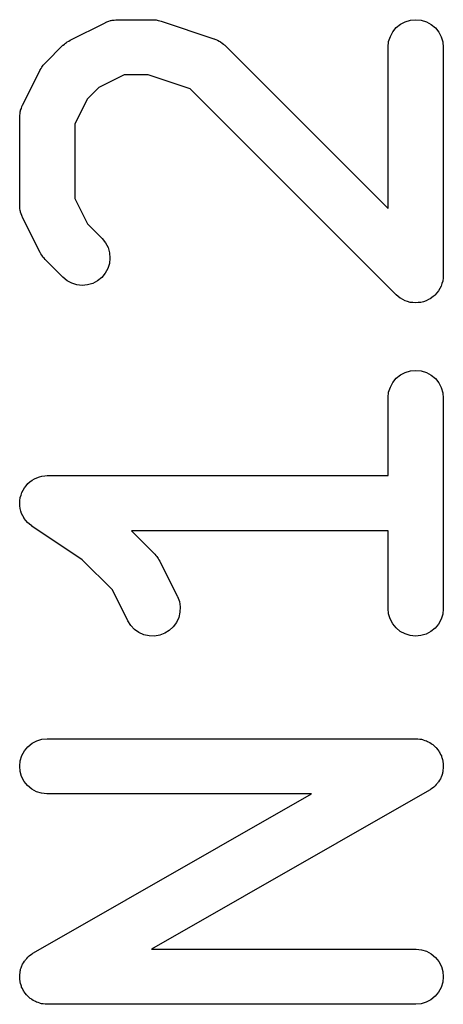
# Model space of a CAD drawing. Extents: x 0.02 to 3.89, y 0.07 to 3.88.
# Tile 170 of 172: x 3.5155 to 3.5608, y 3.426 to 3.5313. Entities that reach past the tile are written whole.
import ezdxf

# ---------------------------------------------------------------- set-up
doc = ezdxf.new("R2010")
doc.units = 0
doc.header["$MEASUREMENT"] = 0
doc.layers.add('BLACK', color=7, linetype='CONTINUOUS')

msp = doc.modelspace()

# ---------------------------------------------------------------- linework, layer by layer
at = {"layer": 'BLACK', "linetype": 'CONTINUOUS'}
for p, q in [((3.52087, 3.52907), (3.52462, 3.53094)), ((3.52462, 3.53094), (3.52466, 3.53096)), ((3.52466, 3.53096), (3.52474, 3.53099)), ((3.52474, 3.53099), (3.52481, 3.53103)), ((3.52481, 3.53103), (3.52501, 3.53109)), ((3.52501, 3.53109), (3.5252, 3.53116)), ((3.5252, 3.53116), (3.52528, 3.53118)), ((3.52528, 3.53118), (3.52537, 3.5312)), ((3.52537, 3.5312), (3.52557, 3.53122)), ((3.52557, 3.53122), (3.52577, 3.53125)), ((3.52577, 3.53125), (3.52585, 3.53125)), ((3.52585, 3.53125), (3.52594, 3.53126)), ((3.52594, 3.53126), (3.52969, 3.53126)), ((3.52969, 3.53126), (3.52973, 3.53126)), ((3.52973, 3.53126), (3.52989, 3.53124)), ((3.52989, 3.53124), (3.53006, 3.53123)), ((3.53006, 3.53123), (3.53018, 3.53121)), ((3.53018, 3.53121), (3.5303, 3.53119)), ((3.5303, 3.53119), (3.53046, 3.53114)), ((3.53046, 3.53114), (3.53062, 3.5311)), ((3.53062, 3.5311), (3.53625, 3.52923)), ((3.55574, 3.53041), (3.55619, 3.53077)), ((3.55619, 3.53077), (3.5567, 3.53104)), ((3.5567, 3.53104), (3.55726, 3.5312)), ((3.55726, 3.5312), (3.55783, 3.53126)), ((3.55783, 3.53126), (3.5584, 3.5312)), ((3.5584, 3.5312), (3.55895, 3.53103)), ((3.55895, 3.53103), (3.55946, 3.53075)), ((3.5551, 3.52947), (3.55537, 3.52997)), ((3.55537, 3.52997), (3.55574, 3.53041)), ((3.55946, 3.53075), (3.55991, 3.53038)), ((3.55991, 3.53038), (3.56027, 3.52994)), ((3.56027, 3.52994), (3.56054, 3.52943)), ((3.52026, 3.52865), (3.52038, 3.52876)), ((3.52038, 3.52876), (3.52049, 3.52883)), ((3.52049, 3.52883), (3.52058, 3.52891)), ((3.52058, 3.52891), (3.52073, 3.52898)), ((3.52073, 3.52898), (3.52087, 3.52907)), ((3.53625, 3.52923), (3.53629, 3.52922)), ((3.53629, 3.52922), (3.53636, 3.52918)), ((3.53636, 3.52918), (3.53645, 3.52915)), ((3.53645, 3.52915), (3.53663, 3.52906)), ((3.53663, 3.52906), (3.53681, 3.52897)), ((3.53681, 3.52897), (3.53688, 3.52892)), ((3.53688, 3.52892), (3.53696, 3.52888)), ((3.53696, 3.52888), (3.53711, 3.52875)), ((3.53711, 3.52875), (3.53727, 3.52864)), ((3.55486, 3.52834), (3.55492, 3.52892)), ((3.55492, 3.52892), (3.5551, 3.52947)), ((3.56054, 3.52943), (3.56071, 3.52888)), ((3.56071, 3.52888), (3.56076, 3.5283)), ((3.51823, 3.52664), (3.5201, 3.52852)), ((3.5201, 3.52852), (3.52013, 3.52855)), ((3.52013, 3.52855), (3.52026, 3.52865)), ((3.53727, 3.52864), (3.53733, 3.52857)), ((3.53733, 3.52857), (3.5374, 3.52852)), ((3.5374, 3.52852), (3.55486, 3.51106)), ((3.55486, 3.5283), (3.55486, 3.52834)), ((3.55486, 3.51106), (3.55486, 3.5283)), ((3.56076, 3.5283), (3.56076, 3.50393)), ((3.51812, 3.52651), (3.51823, 3.52664)), ((3.5158, 3.52213), (3.51767, 3.52587)), ((3.51767, 3.52587), (3.51769, 3.52591)), ((3.51769, 3.52591), (3.51778, 3.52605)), ((3.51778, 3.52605), (3.51786, 3.5262)), ((3.51786, 3.5262), (3.51794, 3.52629)), ((3.51794, 3.52629), (3.51801, 3.52639)), ((3.51801, 3.52639), (3.51812, 3.52651)), ((3.52664, 3.52535), (3.52394, 3.524)), ((3.52921, 3.52535), (3.52664, 3.52535)), ((3.53372, 3.52385), (3.52921, 3.52535)), ((3.52394, 3.524), (3.52274, 3.52281)), ((3.55572, 3.50184), (3.53372, 3.52385)), ((3.52274, 3.52281), (3.52139, 3.52011)), ((3.51553, 3.52122), (3.51555, 3.52142)), ((3.51555, 3.52142), (3.51558, 3.5215)), ((3.51558, 3.5215), (3.51559, 3.52159)), ((3.51559, 3.52159), (3.51567, 3.52178)), ((3.51567, 3.52178), (3.51573, 3.52197)), ((3.51573, 3.52197), (3.51577, 3.52204)), ((3.51577, 3.52204), (3.5158, 3.52213)), ((3.51549, 3.52085), (3.5155, 3.52093)), ((3.51549, 3.5208), (3.51549, 3.52085)), ((3.51549, 3.51143), (3.51549, 3.5208)), ((3.5155, 3.52102), (3.51553, 3.52122)), ((3.5155, 3.52093), (3.5155, 3.52102)), ((3.52139, 3.52011), (3.52139, 3.51213)), ((3.52139, 3.51213), (3.52274, 3.50943)), ((3.5155, 3.51134), (3.51549, 3.51143)), ((3.51549, 3.51126), (3.5155, 3.51134)), ((3.51552, 3.51106), (3.51549, 3.51126)), ((3.51554, 3.51086), (3.51552, 3.51106)), ((3.51557, 3.51077), (3.51554, 3.51086)), ((3.51558, 3.51069), (3.51557, 3.51077)), ((3.51565, 3.5105), (3.51558, 3.51069)), ((3.51571, 3.51031), (3.51565, 3.5105)), ((3.51575, 3.51023), (3.51571, 3.51031)), ((3.51578, 3.51015), (3.51575, 3.51023)), ((3.5158, 3.51011), (3.51578, 3.51015)), ((3.51767, 3.50636), (3.5158, 3.51011)), ((3.52274, 3.50943), (3.52428, 3.50789)), ((3.52428, 3.50789), (3.52431, 3.50787)), ((3.52431, 3.50787), (3.52467, 3.50741)), ((3.52467, 3.50741), (3.52493, 3.5069)), ((3.52493, 3.5069), (3.52509, 3.50635)), ((3.51776, 3.50622), (3.51767, 3.50636)), ((3.51784, 3.50607), (3.51776, 3.50622)), ((3.51792, 3.50598), (3.51784, 3.50607)), ((3.51798, 3.50587), (3.51792, 3.50598)), ((3.51809, 3.50575), (3.51798, 3.50587)), ((3.5182, 3.50562), (3.51809, 3.50575)), ((3.51823, 3.50559), (3.5182, 3.50562)), ((3.5201, 3.50372), (3.51823, 3.50559)), ((3.52514, 3.50578), (3.52508, 3.5052)), ((3.52509, 3.50635), (3.52514, 3.50578)), ((3.52491, 3.50465), (3.52463, 3.50415)), ((3.52508, 3.5052), (3.52491, 3.50465)), ((3.52055, 3.50335), (3.5201, 3.50372)), ((3.52426, 3.5037), (3.52382, 3.50334)), ((3.52463, 3.50415), (3.52426, 3.5037)), ((3.56073, 3.50361), (3.5607, 3.50333)), ((3.56076, 3.50389), (3.56073, 3.50361)), ((3.56076, 3.50393), (3.56076, 3.5039)), ((3.56076, 3.5039), (3.56076, 3.5039)), ((3.56076, 3.5039), (3.56076, 3.5039)), ((3.56076, 3.5039), (3.56076, 3.50389)), ((3.52105, 3.50308), (3.52055, 3.50335)), ((3.52161, 3.50291), (3.52105, 3.50308)), ((3.52218, 3.50285), (3.52161, 3.50291)), ((3.52275, 3.50291), (3.52218, 3.50285)), ((3.52331, 3.50307), (3.52275, 3.50291)), ((3.52382, 3.50334), (3.52331, 3.50307)), ((3.56039, 3.50252), (3.56025, 3.50227)), ((3.56052, 3.50277), (3.56039, 3.50252)), ((3.56053, 3.50277), (3.56052, 3.50277)), ((3.56062, 3.50306), (3.56053, 3.50278)), ((3.56053, 3.50278), (3.56053, 3.50277)), ((3.5607, 3.50332), (3.56062, 3.50306)), ((3.5607, 3.50333), (3.5607, 3.50332)), ((3.5607, 3.50332), (3.5607, 3.50332)), ((3.55594, 3.50167), (3.55572, 3.50184)), ((3.55616, 3.50148), (3.55594, 3.50167)), ((3.55617, 3.50148), (3.55616, 3.50148)), ((3.55616, 3.50148), (3.55616, 3.50148)), ((3.55642, 3.50134), (3.55617, 3.50148)), ((3.55667, 3.50121), (3.55642, 3.50134)), ((3.55918, 3.50133), (3.55893, 3.5012)), ((3.55943, 3.50146), (3.55918, 3.50133)), ((3.55944, 3.50147), (3.55943, 3.50146)), ((3.55943, 3.50146), (3.55943, 3.50146)), ((3.55966, 3.50165), (3.55944, 3.50147)), ((3.55988, 3.50182), (3.55966, 3.50165)), ((3.56006, 3.50205), (3.55988, 3.50183)), ((3.55988, 3.50183), (3.55988, 3.50183)), ((3.55988, 3.50183), (3.55988, 3.50182)), ((3.56025, 3.50226), (3.56006, 3.50205)), ((3.56025, 3.50227), (3.56025, 3.50227)), ((3.56025, 3.50227), (3.56025, 3.50226)), ((3.55668, 3.50121), (3.55667, 3.50121)), ((3.55667, 3.50121), (3.55667, 3.50121)), ((3.55695, 3.50112), (3.55668, 3.50121)), ((3.55722, 3.50104), (3.55695, 3.50112)), ((3.55723, 3.50104), (3.55722, 3.50104)), ((3.55722, 3.50104), (3.55722, 3.50104)), ((3.55751, 3.50101), (3.55723, 3.50104)), ((3.55779, 3.50098), (3.55751, 3.50101)), ((3.5578, 3.50098), (3.55779, 3.50098)), ((3.55779, 3.50098), (3.55779, 3.50098)), ((3.55808, 3.50101), (3.5578, 3.50098)), ((3.55836, 3.50103), (3.55808, 3.50101)), ((3.55837, 3.50103), (3.55836, 3.50103)), ((3.55865, 3.50111), (3.55837, 3.50103)), ((3.55837, 3.50103), (3.55837, 3.50103)), ((3.55892, 3.50119), (3.55865, 3.50111)), ((3.55893, 3.5012), (3.55892, 3.5012)), ((3.55892, 3.5012), (3.55892, 3.50119)), ((3.55537, 3.49248), (3.55574, 3.49292)), ((3.55574, 3.49292), (3.55619, 3.49328)), ((3.55619, 3.49328), (3.5567, 3.49355)), ((3.5567, 3.49355), (3.55726, 3.49371)), ((3.55726, 3.49371), (3.55783, 3.49376)), ((3.55783, 3.49376), (3.5584, 3.4937)), ((3.5584, 3.4937), (3.55895, 3.49353)), ((3.55895, 3.49353), (3.55946, 3.49326)), ((3.55946, 3.49326), (3.55991, 3.49289)), ((3.55991, 3.49289), (3.56027, 3.49244)), ((3.55492, 3.49142), (3.5551, 3.49197)), ((3.5551, 3.49197), (3.55537, 3.49248)), ((3.56027, 3.49244), (3.56054, 3.49193)), ((3.56054, 3.49193), (3.56071, 3.49138)), ((3.55486, 3.49085), (3.55492, 3.49142)), ((3.55486, 3.49081), (3.55486, 3.49085)), ((3.55486, 3.48251), (3.55486, 3.49081)), ((3.56071, 3.49138), (3.56076, 3.49081)), ((3.56076, 3.49081), (3.56076, 3.46831)), ((3.51732, 3.48229), (3.5176, 3.48238)), ((3.5176, 3.48238), (3.51787, 3.48246)), ((3.51787, 3.48246), (3.51816, 3.48249)), ((3.51787, 3.48246), (3.51787, 3.48246)), ((3.51787, 3.48246), (3.51787, 3.48246)), ((3.51816, 3.48249), (3.51844, 3.48251)), ((3.51844, 3.48251), (3.55486, 3.48251)), ((3.51599, 3.48121), (3.51618, 3.48143)), ((3.51618, 3.48143), (3.51636, 3.48166)), ((3.51636, 3.48166), (3.51659, 3.48184)), ((3.51636, 3.48166), (3.51636, 3.48166)), ((3.51636, 3.48166), (3.51636, 3.48166)), ((3.51659, 3.48184), (3.51681, 3.48202)), ((3.51681, 3.48202), (3.51708, 3.48216)), ((3.51681, 3.48202), (3.51681, 3.48202)), ((3.51681, 3.48202), (3.51681, 3.48202)), ((3.51708, 3.48216), (3.51731, 3.48229)), ((3.51731, 3.48229), (3.51732, 3.48229)), ((3.51732, 3.48229), (3.51732, 3.48229)), ((3.51555, 3.48016), (3.51564, 3.48044)), ((3.51564, 3.48044), (3.51572, 3.4807)), ((3.51572, 3.48071), (3.51586, 3.48096)), ((3.51572, 3.4807), (3.51572, 3.48071)), ((3.51572, 3.48071), (3.51572, 3.48071)), ((3.51586, 3.48096), (3.51599, 3.48121)), ((3.51599, 3.48121), (3.51599, 3.48121)), ((3.51599, 3.48121), (3.51599, 3.48121)), ((3.51549, 3.47959), (3.51552, 3.47987)), ((3.51549, 3.47958), (3.51549, 3.47959)), ((3.51551, 3.47929), (3.51549, 3.47958)), ((3.51549, 3.47958), (3.51549, 3.47958)), ((3.51554, 3.47901), (3.51551, 3.47929)), ((3.51552, 3.47987), (3.51555, 3.48015)), ((3.51555, 3.48015), (3.51555, 3.48016)), ((3.51555, 3.48016), (3.51555, 3.48016)), ((3.51562, 3.47873), (3.51554, 3.47901)), ((3.51554, 3.47901), (3.51554, 3.47901)), ((3.51554, 3.47901), (3.51554, 3.47901)), ((3.5157, 3.47846), (3.51562, 3.47873)), ((3.5157, 3.47845), (3.5157, 3.47846)), ((3.5157, 3.47846), (3.5157, 3.47846)), ((3.51583, 3.47822), (3.5157, 3.47845)), ((3.51597, 3.47795), (3.51583, 3.47822)), ((3.51597, 3.47794), (3.51597, 3.47795)), ((3.51597, 3.47795), (3.51597, 3.47795)), ((3.51614, 3.47773), (3.51597, 3.47794)), ((3.51633, 3.4775), (3.51614, 3.47773)), ((3.51633, 3.47749), (3.51633, 3.4775)), ((3.51633, 3.4775), (3.51633, 3.4775)), ((3.51655, 3.47731), (3.51633, 3.47749)), ((3.51677, 3.47713), (3.51655, 3.47731)), ((3.51677, 3.47712), (3.51677, 3.47713)), ((3.5168, 3.4771), (3.51677, 3.47712)), ((3.51677, 3.47712), (3.51677, 3.47712)), ((3.51677, 3.47712), (3.51677, 3.47712)), ((3.52218, 3.47352), (3.5168, 3.4771)), ((3.55486, 3.47661), (3.52744, 3.47661)), ((3.52744, 3.47661), (3.5299, 3.47415)), ((3.55486, 3.46831), (3.55486, 3.47661)), ((3.5299, 3.47415), (3.52993, 3.47412)), ((3.52993, 3.47412), (3.53003, 3.47399)), ((3.53003, 3.47399), (3.53015, 3.47387)), ((3.52539, 3.47031), (3.52218, 3.47352)), ((3.53015, 3.47387), (3.53021, 3.47376)), ((3.53021, 3.47376), (3.53029, 3.47367)), ((3.53029, 3.47367), (3.53037, 3.47352)), ((3.53037, 3.47352), (3.53046, 3.47338)), ((3.53046, 3.47338), (3.53233, 3.46963)), ((3.52705, 3.46699), (3.52539, 3.47031)), ((3.53233, 3.46963), (3.53235, 3.46959)), ((3.53235, 3.46959), (3.53255, 3.46905)), ((3.53255, 3.46905), (3.53264, 3.46848)), ((3.53261, 3.46791), (3.53248, 3.46735)), ((3.53264, 3.46848), (3.53261, 3.46791)), ((3.55491, 3.46774), (3.55486, 3.46831)), ((3.55508, 3.46719), (3.55491, 3.46774)), ((3.5607, 3.4677), (3.56052, 3.46715)), ((3.56076, 3.46827), (3.5607, 3.4677)), ((3.56076, 3.46831), (3.56076, 3.46827)), ((3.52735, 3.4665), (3.52705, 3.46699)), ((3.53224, 3.46682), (3.5319, 3.46636)), ((3.53248, 3.46735), (3.53224, 3.46682)), ((3.55535, 3.46668), (3.55508, 3.46719)), ((3.55572, 3.46623), (3.55535, 3.46668)), ((3.56025, 3.46664), (3.55988, 3.4662)), ((3.56052, 3.46715), (3.56025, 3.46664)), ((3.52775, 3.46608), (3.52735, 3.4665)), ((3.52822, 3.46575), (3.52775, 3.46608)), ((3.52875, 3.46551), (3.52822, 3.46575)), ((3.52931, 3.46538), (3.52875, 3.46551)), ((3.53099, 3.46566), (3.53045, 3.46546)), ((3.53148, 3.46596), (3.53099, 3.46566)), ((3.5319, 3.46636), (3.53148, 3.46596)), ((3.55616, 3.46586), (3.55572, 3.46623)), ((3.55667, 3.46559), (3.55616, 3.46586)), ((3.55722, 3.46542), (3.55667, 3.46559)), ((3.55892, 3.46557), (3.55836, 3.46541)), ((3.55943, 3.46584), (3.55892, 3.46557)), ((3.55988, 3.4662), (3.55943, 3.46584)), ((3.52988, 3.46536), (3.52931, 3.46538)), ((3.53045, 3.46546), (3.52988, 3.46536)), ((3.55779, 3.46536), (3.55722, 3.46542)), ((3.55836, 3.46541), (3.55779, 3.46536)), ((3.51681, 3.4539), (3.51731, 3.45417)), ((3.51731, 3.45417), (3.51787, 3.45433)), ((3.51787, 3.45433), (3.51844, 3.45439)), ((3.51844, 3.45439), (3.55781, 3.45439)), ((3.55781, 3.45439), (3.55785, 3.45439)), ((3.55785, 3.45439), (3.55795, 3.45438)), ((3.55795, 3.45438), (3.55805, 3.45438)), ((3.55805, 3.45438), (3.55824, 3.45435)), ((3.55824, 3.45435), (3.55842, 3.45433)), ((3.55842, 3.45433), (3.55852, 3.4543)), ((3.55852, 3.4543), (3.55862, 3.45428)), ((3.55862, 3.45428), (3.55879, 3.45421)), ((3.55879, 3.45421), (3.55897, 3.45415)), ((3.55897, 3.45415), (3.55906, 3.4541)), ((3.55906, 3.4541), (3.55915, 3.45407)), ((3.55915, 3.45407), (3.55931, 3.45397)), ((3.55931, 3.45397), (3.55948, 3.45387)), ((3.51572, 3.45258), (3.51599, 3.45309)), ((3.51599, 3.45309), (3.51636, 3.45353)), ((3.51636, 3.45353), (3.51681, 3.4539)), ((3.55948, 3.45387), (3.55956, 3.45381)), ((3.55956, 3.45381), (3.55964, 3.45376)), ((3.55964, 3.45376), (3.55977, 3.45363)), ((3.55977, 3.45363), (3.55992, 3.4535)), ((3.55992, 3.4535), (3.55998, 3.45343)), ((3.55998, 3.45343), (3.56005, 3.45336)), ((3.56005, 3.45336), (3.56016, 3.4532)), ((3.56016, 3.4532), (3.56028, 3.45306)), ((3.56028, 3.45306), (3.56033, 3.45297)), ((3.56033, 3.45297), (3.56038, 3.45289)), ((3.56038, 3.45289), (3.56046, 3.45271)), ((3.51549, 3.45146), (3.51555, 3.45203)), ((3.51555, 3.45203), (3.51572, 3.45258)), ((3.56046, 3.45271), (3.56055, 3.45254)), ((3.56055, 3.45254), (3.56058, 3.45245)), ((3.56058, 3.45245), (3.56062, 3.45236)), ((3.56062, 3.45236), (3.56066, 3.45217)), ((3.56066, 3.45217), (3.56071, 3.45199)), ((3.56071, 3.45199), (3.56072, 3.45189)), ((3.56072, 3.45189), (3.56074, 3.4518)), ((3.51554, 3.45089), (3.51549, 3.45146)), ((3.5157, 3.45033), (3.51554, 3.45089)), ((3.5607, 3.45084), (3.56067, 3.45075)), ((3.56072, 3.45103), (3.5607, 3.45084)), ((3.56075, 3.45122), (3.56072, 3.45103)), ((3.56074, 3.4518), (3.56075, 3.45161)), ((3.56075, 3.45161), (3.56076, 3.45142)), ((3.56076, 3.45142), (3.56075, 3.45132)), ((3.56075, 3.45132), (3.56075, 3.45122)), ((3.51597, 3.44982), (3.5157, 3.45033)), ((3.51633, 3.44937), (3.51597, 3.44982)), ((3.56019, 3.44971), (3.56014, 3.44963)), ((3.56026, 3.44979), (3.56019, 3.44971)), ((3.56035, 3.44995), (3.56026, 3.44979)), ((3.56045, 3.45011), (3.56035, 3.44995)), ((3.56048, 3.45021), (3.56045, 3.45011)), ((3.56053, 3.45029), (3.56048, 3.45021)), ((3.56059, 3.45047), (3.56053, 3.45029)), ((3.56066, 3.45065), (3.56059, 3.45047)), ((3.56067, 3.45075), (3.56066, 3.45065)), ((3.51677, 3.449), (3.51633, 3.44937)), ((3.51728, 3.44872), (3.51677, 3.449)), ((3.51783, 3.44855), (3.51728, 3.44872)), ((3.55928, 3.44887), (3.52956, 3.43189)), ((3.55936, 3.44893), (3.55928, 3.44887)), ((3.55944, 3.44898), (3.55936, 3.44893)), ((3.55959, 3.4491), (3.55944, 3.44898)), ((3.55975, 3.44921), (3.55959, 3.4491)), ((3.55981, 3.44928), (3.55975, 3.44921)), ((3.55989, 3.44934), (3.55981, 3.44928)), ((3.56001, 3.44949), (3.55989, 3.44934)), ((3.56014, 3.44963), (3.56001, 3.44949)), ((3.51698, 3.4315), (3.54669, 3.44849)), ((3.5184, 3.44849), (3.51783, 3.44855)), ((3.51844, 3.44849), (3.5184, 3.44849)), ((3.54669, 3.44849), (3.51844, 3.44849)), ((3.52956, 3.43189), (3.55781, 3.43189)), ((3.55781, 3.43189), (3.55785, 3.43189)), ((3.55785, 3.43189), (3.55842, 3.43183)), ((3.55842, 3.43183), (3.55897, 3.43166)), ((3.51606, 3.43067), (3.51611, 3.43075)), ((3.51611, 3.43075), (3.51624, 3.43089)), ((3.51624, 3.43089), (3.51636, 3.43104)), ((3.51636, 3.43104), (3.51644, 3.4311)), ((3.51644, 3.4311), (3.51651, 3.43117)), ((3.51651, 3.43117), (3.51666, 3.43128)), ((3.51666, 3.43128), (3.51681, 3.4314)), ((3.51681, 3.4314), (3.51689, 3.43145)), ((3.51689, 3.43145), (3.51698, 3.4315)), ((3.55897, 3.43166), (3.55948, 3.43138)), ((3.55948, 3.43138), (3.55992, 3.43101)), ((3.55992, 3.43101), (3.56028, 3.43056)), ((3.51558, 3.42963), (3.51559, 3.42973)), ((3.51559, 3.42973), (3.51566, 3.4299)), ((3.51566, 3.4299), (3.51572, 3.43009)), ((3.51572, 3.43009), (3.51577, 3.43017)), ((3.51577, 3.43017), (3.5158, 3.43027)), ((3.5158, 3.43027), (3.5159, 3.43043)), ((3.5159, 3.43043), (3.51599, 3.43059)), ((3.51599, 3.43059), (3.51606, 3.43067)), ((3.56028, 3.43056), (3.56055, 3.43005)), ((3.56055, 3.43005), (3.56071, 3.42949)), ((3.51549, 3.42896), (3.5155, 3.42906)), ((3.5155, 3.42877), (3.51549, 3.42896)), ((3.5155, 3.42916), (3.51553, 3.42935)), ((3.5155, 3.42906), (3.5155, 3.42916)), ((3.51551, 3.42858), (3.5155, 3.42877)), ((3.51553, 3.42935), (3.51555, 3.42953)), ((3.51555, 3.42953), (3.51558, 3.42963)), ((3.56076, 3.42892), (3.5607, 3.42835)), ((3.56071, 3.42949), (3.56076, 3.42892)), ((3.51553, 3.42849), (3.51551, 3.42858)), ((3.51554, 3.42839), (3.51553, 3.42849)), ((3.51559, 3.42821), (3.51554, 3.42839)), ((3.51563, 3.42802), (3.51559, 3.42821)), ((3.51567, 3.42793), (3.51563, 3.42802)), ((3.5157, 3.42784), (3.51567, 3.42793)), ((3.51579, 3.42767), (3.5157, 3.42784)), ((3.51587, 3.42749), (3.51579, 3.42767)), ((3.56053, 3.4278), (3.56026, 3.42729)), ((3.5607, 3.42835), (3.56053, 3.4278)), ((3.51592, 3.42741), (3.51587, 3.42749)), ((3.51597, 3.42732), (3.51592, 3.42741)), ((3.51609, 3.42718), (3.51597, 3.42732)), ((3.5162, 3.42702), (3.51609, 3.42718)), ((3.51627, 3.42695), (3.5162, 3.42702)), ((3.51633, 3.42688), (3.51627, 3.42695)), ((3.51648, 3.42675), (3.51633, 3.42688)), ((3.51661, 3.42662), (3.51648, 3.42675)), ((3.5167, 3.42657), (3.51661, 3.42662)), ((3.51677, 3.4265), (3.5167, 3.42657)), ((3.55989, 3.42685), (3.55944, 3.42648)), ((3.56026, 3.42729), (3.55989, 3.42685)), ((3.51694, 3.42641), (3.51677, 3.4265)), ((3.5171, 3.42631), (3.51694, 3.42641)), ((3.51719, 3.42628), (3.5171, 3.42631)), ((3.51728, 3.42623), (3.51719, 3.42628)), ((3.51746, 3.42617), (3.51728, 3.42623)), ((3.51763, 3.4261), (3.51746, 3.42617)), ((3.51773, 3.42608), (3.51763, 3.4261)), ((3.51783, 3.42605), (3.51773, 3.42608)), ((3.51801, 3.42603), (3.51783, 3.42605)), ((3.5182, 3.426), (3.51801, 3.42603)), ((3.5183, 3.426), (3.5182, 3.426)), ((3.5184, 3.42599), (3.5183, 3.426)), ((3.51844, 3.42599), (3.5184, 3.42599)), ((3.55781, 3.42599), (3.51844, 3.42599)), ((3.55838, 3.42604), (3.55781, 3.42599)), ((3.55894, 3.42621), (3.55838, 3.42604)), ((3.55944, 3.42648), (3.55894, 3.42621))]:
    msp.add_line(p, q, dxfattribs=at)

doc.saveas('drawing.dxf')
